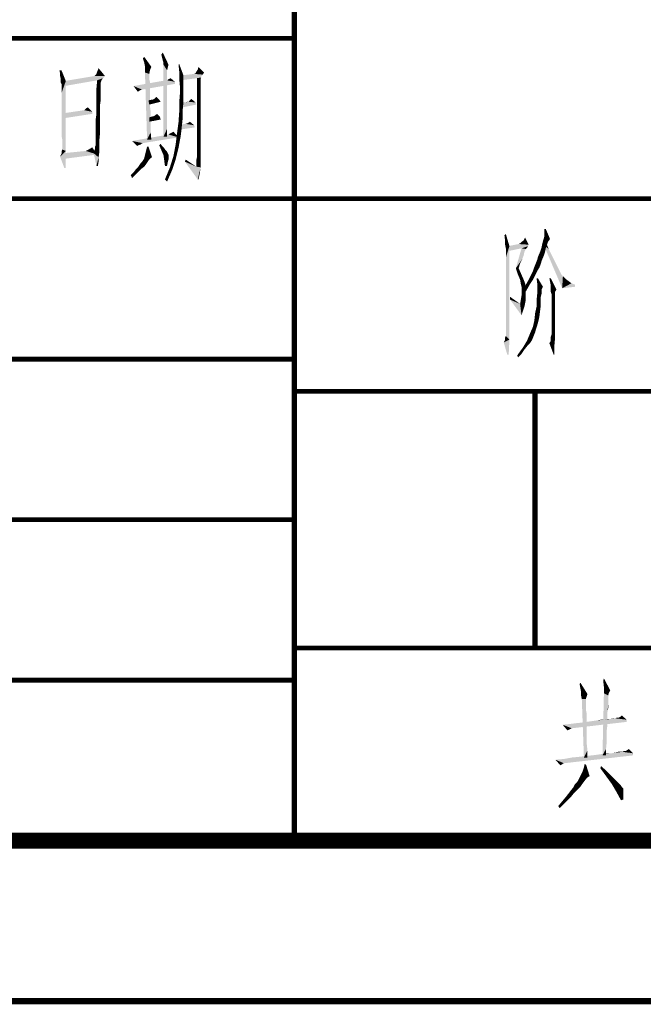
# Model space of a CAD drawing. Header units: millimetres. Extents: x 0 to 420, y 0 to 297.
# Tile 19 of 27: x 286 to 306, y 0 to 31. Entities that reach past the tile are written whole.
import ezdxf

# ---------------------------------------------------------------- set-up
doc = ezdxf.new("R2010")
doc.units = ezdxf.units.MM
doc.header["$LTSCALE"] = 23.1
doc.layers.get('0').update_dxf_attribs({"linetype": 'CONTINUOUS'})
doc.layers.add('GMA1347总成-02_DXF_FORMAT', color=7, linetype='CONTINUOUS')

# ---------------------------------------------------------------- blocks, each defined once
blk = doc.blocks.new('*T15')
at = {"color": 1, "linetype": 'Continuous'}
for p, q in [((0, 0), (10, 0)), ((0, 0), (0, -5)), ((10, 0), (10, -5)), ((0, -5), (10, -5))]:
    blk.add_line(p, q, dxfattribs=at)
blk = doc.blocks.new('*T16')
at = {"color": 1, "linetype": 'Continuous'}
for p, q in [((0, 0), (60, 0)), ((0, 0), (0, -20)), ((15, 0), (15, -20)), ((30, 0), (30, -20)), ((45, 0), (45, -20)), ((60, 0), (60, -20)), ((0, -5), (60, -5)), ((0, -10), (60, -10)), ((0, -15), (60, -15)), ((0, -20), (60, -20))]:
    blk.add_line(p, q, dxfattribs=at)
blk = doc.blocks.new('*T17')
at = {"color": 1, "linetype": 'Continuous'}
for p, q in [((0, 0), (60, 0)), ((0, 0), (0, -6)), ((30, 0), (30, -6)), ((45, 0), (45, -6)), ((60, 0), (60, -6)), ((0, -6), (60, -6))]:
    blk.add_line(p, q, dxfattribs=at)
blk = doc.blocks.new('*T18')
at = {"color": 1, "linetype": 'Continuous'}
for p, q in [((0, 0), (60, 0)), ((0, 0), (0, -8)), ((7.5, 0), (7.5, -8)), ((15, 0), (15, -8)), ((22.5, 0), (22.5, -8)), ((30, 0), (30, -8)), ((45, 0), (45, -8)), ((60, 0), (60, -8)), ((0, -8), (60, -8))]:
    blk.add_line(p, q, dxfattribs=at)
blk = doc.blocks.new('*T19')
at = {"color": 1, "linetype": 'Continuous'}
for p, q in [((0, 0), (30, 0)), ((0, 0), (0, -6)), ((30, 0), (30, -6)), ((0, -6), (30, -6))]:
    blk.add_line(p, q, dxfattribs=at)
blk = doc.blocks.new('*T21')
at = {"color": 1, "linetype": 'Continuous'}
for p, q in [((0, 0), (60, 0)), ((0, 0), (0, -25)), ((60, 0), (60, -25)), ((0, -25), (60, -25))]:
    blk.add_line(p, q, dxfattribs=at)

msp = doc.modelspace()

# ---------------------------------------------------------------- linework, layer by layer
at = {"color": 1, "linetype": 'Continuous'}
for points in [[(290.874, 29.4), (290.851, 29.489), (290.896, 29.556)], [(290.896, 29.311), (290.874, 29.4), (290.896, 29.556)], [(290.918, 29.244), (290.896, 29.311), (290.896, 29.556)], [(290.918, 29.244), (290.896, 29.556), (291.074, 29.178)], [(290.318, 29.244), (290.274, 29.378), (290.318, 29.422)], [(290.34, 29.133), (290.318, 29.244), (290.318, 29.422)], [(290.34, 29.133), (290.318, 29.422), (290.54, 29.111)], [(291.074, 29.178), (290.918, 29.178), (290.918, 29.244)], [(290.918, 29.178), (291.074, 29.178), (291.051, 29.089)], [(290.918, 29.178), (291.051, 29.089), (291.029, 29)], [(291.029, 29), (290.918, 26.933), (290.918, 29.178)], [(291.407, 28.978), (291.385, 29.178), (291.407, 29.2)], [(291.407, 28.978), (291.407, 29.2), (291.54, 28.844)], [(287.74, 29), (287.696, 28.911), (287.674, 29)], [(287.696, 28.822), (287.696, 28.911), (287.74, 29)], [(287.718, 28.733), (287.696, 28.822), (287.74, 29)], [(287.718, 28.689), (287.718, 28.733), (287.74, 29)], [(287.718, 28.689), (287.74, 29), (287.874, 28.667)], [(289.096, 28.822), (288.763, 28.822), (288.785, 28.844)], [(289.096, 28.822), (288.785, 28.844), (288.829, 28.889)], [(288.829, 28.889), (288.851, 28.956), (288.896, 29.067)], [(288.829, 28.889), (288.896, 29.067), (289.096, 28.822)], [(290.54, 29.111), (290.34, 29.022), (290.34, 29.133)], [(290.34, 29.022), (290.54, 29.111), (290.496, 29)], [(290.496, 29), (290.34, 28.933), (290.34, 29.022)], [(290.34, 28.933), (290.496, 29), (290.474, 28.889)], [(290.474, 28.889), (290.407, 26.844), (290.34, 28.933)], [(290.474, 28.889), (290.474, 28.867), (290.407, 26.844)], [(290.474, 28.867), (290.474, 28.844), (290.407, 26.844)], [(290.474, 28.844), (290.474, 28.8), (290.407, 26.844)], [(291.029, 29), (291.029, 28.978), (290.918, 26.933)], [(291.029, 28.978), (291.029, 28.956), (290.918, 26.933)], [(291.029, 28.956), (291.029, 28.911), (290.918, 26.933)], [(291.029, 28.911), (291.029, 28.844), (290.918, 26.933)], [(291.029, 28.844), (291.029, 28.778), (290.918, 26.933)], [(291.54, 28.844), (291.407, 28.756), (291.407, 28.978)], [(291.407, 28.756), (291.54, 28.844), (291.54, 28.556)], [(292.096, 28.822), (291.451, 28.689), (291.496, 28.844)], [(292.14, 28.867), (291.496, 28.844), (291.874, 28.889)], [(291.496, 28.844), (292.14, 28.867), (292.096, 28.822)], [(291.874, 28.889), (291.918, 28.911), (292.185, 28.933)], [(291.874, 28.889), (292.185, 28.933), (292.14, 28.867)], [(292.185, 28.933), (291.918, 28.911), (291.94, 28.956)], [(292.185, 28.933), (291.94, 28.956), (291.985, 29.022)], [(291.985, 29.022), (292.007, 29.111), (292.185, 28.933)], [(287.874, 28.667), (287.718, 28.622), (287.718, 28.689)], [(287.74, 28.578), (287.718, 28.622), (287.874, 28.667)], [(287.74, 28.556), (287.74, 28.578), (287.874, 28.667)], [(287.74, 28.533), (287.74, 28.556), (287.874, 28.667)], [(287.74, 28.511), (287.74, 28.533), (287.874, 28.667)], [(287.74, 28.467), (287.74, 28.511), (287.874, 28.667)], [(287.74, 28.378), (287.74, 28.467), (287.874, 28.667)], [(287.74, 28.289), (287.74, 28.378), (287.874, 28.667)], [(287.74, 28.133), (287.74, 28.289), (287.874, 28.667)], [(287.74, 27.978), (287.74, 28.133), (287.874, 28.667)], [(287.74, 27.778), (287.74, 27.978), (287.874, 28.667)], [(287.74, 27.556), (287.74, 27.778), (287.874, 28.667)], [(287.74, 27.333), (287.74, 27.556), (287.874, 28.667)], [(287.74, 27.156), (287.74, 27.333), (287.874, 28.667)], [(287.74, 26.978), (287.74, 27.156), (287.874, 28.667)], [(287.763, 26.844), (287.74, 26.978), (287.874, 28.667)], [(287.763, 26.733), (287.763, 26.844), (287.874, 28.667)], [(287.763, 26.644), (287.763, 26.733), (287.874, 28.667)], [(287.763, 26.6), (287.763, 26.644), (287.874, 28.667)], [(287.763, 26.578), (287.763, 26.6), (287.874, 28.667)], [(287.763, 26.533), (287.763, 26.578), (287.874, 28.667)], [(287.763, 26.533), (287.874, 28.667), (287.874, 26.489)], [(289.096, 28.822), (289.029, 28.756), (287.829, 28.667)], [(289.096, 28.822), (287.829, 28.667), (288.763, 28.822)], [(289.029, 28.756), (288.851, 28.689), (287.829, 28.667)], [(287.829, 28.667), (288.851, 28.689), (287.829, 28.511)], [(288.985, 28.689), (288.963, 28.622), (288.829, 28.444)], [(288.985, 28.689), (288.829, 28.444), (288.851, 28.689)], [(288.963, 28.622), (288.963, 28.578), (288.829, 28.444)], [(288.963, 28.578), (288.963, 28.533), (288.829, 28.444)], [(288.963, 28.533), (288.963, 28.467), (288.829, 28.444)], [(288.851, 28.689), (289.029, 28.756), (288.985, 28.689)], [(291.029, 28.689), (291.274, 28.644), (289.985, 28.511)], [(291.029, 28.689), (289.985, 28.511), (290.985, 28.689)], [(291.274, 28.644), (291.274, 28.578), (289.985, 28.511)], [(289.985, 28.511), (291.274, 28.578), (290.251, 28.4)], [(290.474, 28.8), (290.474, 28.733), (290.407, 26.844)], [(290.474, 28.733), (290.496, 28.644), (290.407, 26.844)], [(290.496, 28.644), (290.496, 28.556), (290.407, 26.844)], [(290.496, 28.556), (290.496, 28.444), (290.407, 26.844)], [(291.029, 28.778), (291.029, 28.667), (290.918, 26.933)], [(291.029, 28.667), (291.029, 28.578), (290.918, 26.933)], [(291.029, 28.578), (291.029, 28.444), (290.918, 26.933)], [(291.029, 28.689), (291.096, 28.733), (291.14, 28.756)], [(291.029, 28.689), (291.14, 28.756), (291.274, 28.644)], [(291.029, 28.689), (291.051, 28.711), (291.096, 28.733)], [(291.54, 28.556), (291.429, 28.511), (291.407, 28.756)], [(291.429, 28.511), (291.54, 28.556), (291.54, 28.289)], [(292.096, 28.822), (292.096, 28.778), (291.451, 28.689)], [(292.096, 28.778), (291.963, 28.756), (291.451, 28.689)], [(291.963, 28.756), (292.096, 28.778), (292.074, 28.733)], [(292.074, 28.733), (291.963, 28.489), (291.963, 28.756)], [(292.074, 28.733), (292.074, 28.711), (291.963, 28.489)], [(292.074, 28.711), (292.074, 28.644), (291.963, 28.489)], [(292.074, 28.644), (292.074, 28.556), (291.963, 28.489)], [(291.963, 28.489), (292.074, 28.556), (292.074, 28.422)], [(288.829, 28.444), (288.963, 28.467), (288.963, 28.378)], [(288.963, 28.378), (288.829, 28.222), (288.829, 28.444)], [(288.963, 28.378), (288.963, 28.244), (288.829, 28.222)], [(288.829, 28.222), (288.963, 28.244), (288.963, 28.089)], [(289.985, 28.511), (290.251, 28.4), (290.185, 28.378)], [(290.185, 28.378), (290.118, 28.333), (289.985, 28.511)], [(290.496, 28.444), (290.496, 28.333), (290.407, 26.844)], [(290.496, 28.333), (290.496, 28.2), (290.407, 26.844)], [(291.029, 28.444), (291.029, 28.311), (290.918, 26.933)], [(291.029, 28.311), (291.029, 28.156), (290.918, 26.933)], [(291.54, 28.022), (291.407, 27.978), (291.429, 28.267)], [(291.54, 28.289), (291.429, 28.267), (291.429, 28.511)], [(291.429, 28.267), (291.54, 28.289), (291.54, 28.022)], [(292.074, 28.422), (291.963, 28.244), (291.963, 28.489)], [(292.074, 28.422), (292.074, 28.289), (291.963, 28.244)], [(291.963, 28.244), (292.074, 28.289), (292.074, 28.089)], [(292.074, 28.089), (291.963, 28), (291.963, 28.244)], [(288.963, 28.089), (288.829, 28.022), (288.829, 28.222)], [(288.829, 28.022), (288.963, 28.089), (288.94, 27.911)], [(288.94, 27.911), (288.829, 27.822), (288.829, 28.022)], [(290.496, 28.2), (290.496, 28.044), (290.407, 26.844)], [(290.496, 28.044), (290.496, 27.889), (290.407, 26.844)], [(290.585, 28.089), (290.785, 28.089), (290.451, 28.067)], [(290.585, 28.089), (290.451, 28.067), (290.563, 28.089)], [(290.451, 28.067), (290.785, 28.089), (290.829, 28.022)], [(290.829, 28.022), (290.474, 27.933), (290.451, 28.067)], [(290.785, 28.089), (290.585, 28.089), (290.629, 28.111)], [(290.785, 28.089), (290.629, 28.111), (290.651, 28.133)], [(290.651, 28.133), (290.696, 28.178), (290.785, 28.089)], [(291.029, 28.156), (291.029, 28), (290.918, 26.933)], [(291.029, 28), (291.029, 27.822), (290.918, 26.933)], [(291.407, 27.978), (291.54, 28.022), (291.518, 27.778)], [(291.518, 27.778), (291.407, 27.689), (291.407, 27.978)], [(291.696, 28.022), (291.918, 28), (291.496, 27.978)], [(291.696, 28.022), (291.496, 27.978), (291.674, 28.022)], [(291.496, 27.978), (291.918, 28), (291.94, 27.933)], [(291.94, 27.933), (291.496, 27.844), (291.496, 27.978)], [(291.918, 28), (291.696, 28.022), (291.718, 28.044)], [(291.918, 28), (291.718, 28.044), (291.74, 28.067)], [(291.74, 28.067), (291.785, 28.111), (291.918, 28)], [(291.963, 28), (292.074, 28.089), (292.074, 27.867)], [(292.074, 27.867), (291.963, 27.778), (291.963, 28)], [(288.451, 27.756), (288.696, 27.711), (287.829, 27.667)], [(288.451, 27.756), (287.829, 27.667), (288.429, 27.756)], [(287.829, 27.667), (288.696, 27.711), (288.696, 27.644)], [(288.696, 27.644), (287.829, 27.511), (287.829, 27.667)], [(288.451, 27.756), (288.474, 27.778), (288.563, 27.844)], [(288.451, 27.756), (288.563, 27.844), (288.696, 27.711)], [(288.474, 27.778), (288.518, 27.822), (288.563, 27.844)], [(288.807, 27.489), (288.829, 27.644), (288.94, 27.711)], [(288.807, 27.489), (288.94, 27.711), (288.94, 27.489)], [(288.829, 27.822), (288.94, 27.911), (288.94, 27.711)], [(288.94, 27.711), (288.829, 27.644), (288.829, 27.822)], [(290.496, 27.889), (290.518, 27.711), (290.407, 26.844)], [(290.518, 27.711), (290.518, 27.511), (290.407, 26.844)], [(290.629, 27.578), (290.718, 27.644), (290.807, 27.556)], [(291.029, 27.822), (291.029, 27.622), (290.918, 26.933)], [(291.029, 27.622), (291.029, 27.4), (290.918, 26.933)], [(291.518, 27.533), (291.385, 27.378), (291.407, 27.689)], [(291.407, 27.689), (291.518, 27.778), (291.518, 27.533)], [(291.963, 27.778), (292.074, 27.867), (292.074, 27.622)], [(292.074, 27.622), (291.963, 27.578), (291.963, 27.778)], [(291.963, 27.378), (291.963, 27.578), (292.074, 27.622)], [(291.963, 27.378), (292.074, 27.622), (292.074, 27.378)], [(288.94, 27.489), (288.807, 27.333), (288.807, 27.489)], [(288.807, 27.333), (288.94, 27.489), (288.94, 27.244)], [(288.94, 27.244), (288.807, 27.2), (288.807, 27.333)], [(290.518, 27.511), (290.518, 27.289), (290.407, 26.844)], [(290.807, 27.556), (290.474, 27.533), (290.54, 27.556)], [(290.474, 27.533), (290.807, 27.556), (290.829, 27.467)], [(290.829, 27.467), (290.474, 27.4), (290.474, 27.533)], [(290.807, 27.556), (290.54, 27.556), (290.629, 27.578)], [(291.029, 27.4), (291.029, 27.178), (290.918, 26.933)], [(291.496, 27.311), (291.34, 27.044), (291.385, 27.378)], [(291.496, 27.311), (291.474, 27.111), (291.34, 27.044)], [(291.385, 27.378), (291.518, 27.533), (291.496, 27.311)], [(291.874, 27.289), (291.429, 27.156), (291.451, 27.311)], [(291.874, 27.289), (291.451, 27.311), (291.607, 27.333)], [(291.874, 27.289), (291.607, 27.333), (291.674, 27.356)], [(291.674, 27.356), (291.74, 27.4), (291.874, 27.289)], [(292.074, 27.378), (291.963, 27.2), (291.963, 27.378)], [(291.963, 27.2), (292.074, 27.378), (292.074, 27.156)], [(288.807, 27.089), (288.807, 27.2), (288.94, 27.244)], [(288.807, 27.089), (288.94, 27.244), (288.94, 27.022)], [(288.94, 27.022), (288.807, 26.978), (288.807, 27.089)], [(288.807, 26.889), (288.807, 26.978), (288.94, 27.022)], [(288.807, 26.822), (288.807, 26.889), (288.94, 27.022)], [(288.807, 26.822), (288.94, 27.022), (288.918, 26.822)], [(291.385, 26.911), (289.94, 26.8), (291.074, 27)], [(290.518, 27.289), (290.518, 27.067), (290.407, 26.844)], [(290.407, 26.844), (290.518, 27.067), (290.54, 26.844)], [(290.918, 26.933), (291.029, 27.178), (291.029, 26.933)], [(291.074, 27), (291.185, 27.067), (291.229, 27.089)], [(291.074, 27), (291.229, 27.089), (291.385, 26.911)], [(291.074, 27), (291.096, 27.022), (291.185, 27.067)], [(291.096, 27.022), (291.14, 27.044), (291.185, 27.067)], [(291.451, 26.933), (291.296, 26.689), (291.34, 27.044)], [(291.34, 27.044), (291.474, 27.111), (291.451, 26.933)], [(291.874, 27.289), (291.896, 27.222), (291.429, 27.156)], [(292.074, 27.156), (291.963, 27.044), (291.963, 27.2)], [(291.963, 27.044), (292.074, 27.156), (292.074, 26.956)], [(292.074, 26.956), (291.963, 26.911), (291.963, 27.044)], [(288.785, 26.622), (288.807, 26.667), (288.918, 26.822)], [(288.785, 26.622), (288.918, 26.822), (288.918, 26.622)], [(288.918, 26.822), (288.807, 26.756), (288.807, 26.822)], [(288.807, 26.711), (288.807, 26.756), (288.918, 26.822)], [(288.807, 26.667), (288.807, 26.711), (288.918, 26.822)], [(289.94, 26.8), (291.385, 26.911), (290.274, 26.733)], [(289.94, 26.8), (290.274, 26.733), (290.229, 26.711)], [(289.94, 26.8), (290.229, 26.711), (290.14, 26.667)], [(290.14, 26.667), (290.096, 26.644), (289.94, 26.8)], [(290.229, 26.711), (290.207, 26.689), (290.14, 26.667)], [(290.785, 26.667), (290.829, 26.711), (290.874, 26.644)], [(291.296, 26.689), (291.451, 26.933), (291.385, 26.578)], [(291.963, 26.778), (291.963, 26.911), (292.074, 26.956)], [(291.963, 26.778), (292.074, 26.956), (292.074, 26.756)], [(292.074, 26.756), (291.963, 26.667), (291.963, 26.778)], [(291.963, 26.667), (292.074, 26.756), (292.074, 26.6)], [(287.696, 26.311), (287.74, 26.4), (287.874, 26.489)], [(287.829, 25.956), (287.696, 26.311), (287.874, 26.489)], [(287.874, 26.489), (287.74, 26.467), (287.763, 26.533)], [(287.74, 26.4), (287.74, 26.467), (287.874, 26.489)], [(288.851, 26.378), (287.829, 26.422), (288.496, 26.489)], [(287.829, 25.956), (287.874, 26.489), (287.874, 25.956)], [(288.851, 26.378), (287.829, 26.244), (287.829, 26.422)], [(288.851, 26.378), (288.496, 26.489), (288.585, 26.533)], [(288.585, 26.533), (288.696, 26.6), (288.851, 26.378)], [(288.918, 26.444), (288.74, 26.422), (288.763, 26.489)], [(288.74, 26.422), (288.918, 26.444), (288.896, 26.289)], [(288.896, 26.289), (288.829, 26.022), (288.74, 26.422)], [(288.763, 26.489), (288.785, 26.556), (288.918, 26.622)], [(288.763, 26.489), (288.918, 26.622), (288.918, 26.444)], [(288.918, 26.622), (288.785, 26.556), (288.785, 26.622)], [(290.563, 26.289), (290.318, 26.267), (290.363, 26.444)], [(290.451, 26.622), (290.363, 26.444), (290.407, 26.622)], [(290.363, 26.444), (290.451, 26.622), (290.563, 26.289)], [(290.874, 26.644), (290.851, 26.511), (290.785, 26.667)], [(290.874, 26.644), (290.94, 26.578), (290.851, 26.511)], [(290.851, 26.511), (290.94, 26.578), (290.985, 26.511)], [(290.985, 26.511), (290.918, 26.356), (290.851, 26.511)], [(290.985, 26.511), (291.029, 26.467), (290.918, 26.356)], [(291.029, 26.467), (291.051, 26.422), (290.918, 26.356)], [(291.051, 26.422), (291.074, 26.378), (290.918, 26.356)], [(291.385, 26.578), (291.229, 26.333), (291.296, 26.689)], [(291.229, 26.333), (291.385, 26.578), (291.296, 26.222)], [(292.074, 26.6), (291.963, 26.578), (291.963, 26.667)], [(291.963, 26.511), (291.963, 26.578), (292.074, 26.6)], [(291.963, 26.511), (292.074, 26.6), (292.074, 26.467)], [(292.074, 26.467), (291.963, 26.444), (291.963, 26.511)], [(291.963, 26.4), (291.963, 26.444), (292.074, 26.467)], [(291.963, 26.378), (291.963, 26.4), (292.074, 26.467)], [(291.963, 26.378), (292.074, 26.467), (292.074, 26.356)], [(288.896, 26.289), (288.896, 26.156), (288.829, 26.022)], [(288.829, 26.022), (288.896, 26.156), (288.874, 26.022)], [(290.385, 26.089), (290.163, 26.044), (290.207, 26.111)], [(290.163, 26.044), (290.385, 26.089), (290.318, 26)], [(290.429, 26.156), (290.207, 26.111), (290.251, 26.156)], [(290.207, 26.111), (290.429, 26.156), (290.385, 26.089)], [(290.474, 26.222), (290.251, 26.156), (290.296, 26.222)], [(290.251, 26.156), (290.474, 26.222), (290.429, 26.156)], [(290.518, 26.267), (290.296, 26.222), (290.318, 26.267)], [(290.296, 26.222), (290.518, 26.267), (290.474, 26.222)], [(290.318, 26.267), (290.563, 26.289), (290.518, 26.267)], [(290.918, 26.356), (291.074, 26.378), (291.074, 26.356)], [(291.074, 26.356), (290.94, 26.2), (290.918, 26.356)], [(291.074, 26.356), (291.074, 26.333), (290.94, 26.2)], [(291.074, 26.333), (291.074, 26.289), (290.94, 26.2)], [(291.074, 26.289), (291.074, 26.222), (290.94, 26.2)], [(290.94, 26.2), (291.074, 26.222), (291.051, 26.133)], [(291.051, 26.133), (290.963, 26.022), (290.94, 26.2)], [(290.963, 26.022), (291.051, 26.133), (291.029, 26.022)], [(291.296, 26.222), (291.118, 25.978), (291.229, 26.333)], [(291.118, 25.978), (291.296, 26.222), (291.185, 25.889)], [(291.585, 26.156), (291.607, 26.222), (291.94, 26)], [(291.94, 26), (291.985, 25.6), (291.585, 26.156)], [(292.074, 26.267), (291.94, 26.2), (291.963, 26.311)], [(291.94, 26.2), (292.074, 26.267), (292.074, 26.111)], [(292.074, 26.111), (291.94, 26.089), (291.94, 26.2)], [(291.94, 26), (291.94, 26.089), (292.074, 26.111)], [(291.94, 26), (292.074, 26.111), (292.074, 25.978)], [(292.074, 26.356), (291.963, 26.311), (291.963, 26.378)], [(291.963, 26.311), (292.074, 26.356), (292.074, 26.267)], [(290.096, 25.8), (289.896, 25.733), (289.985, 25.822)], [(289.896, 25.733), (290.096, 25.8), (289.94, 25.644)], [(289.985, 25.822), (290.051, 25.911), (290.229, 25.933)], [(289.985, 25.822), (290.229, 25.933), (290.096, 25.8)], [(290.229, 25.933), (290.051, 25.911), (290.118, 25.978)], [(290.318, 26), (290.118, 25.978), (290.163, 26.044)], [(290.118, 25.978), (290.318, 26), (290.229, 25.933)], [(291.185, 25.889), (290.963, 25.6), (291.118, 25.978)], [(290.963, 25.6), (291.185, 25.889), (291.029, 25.533)], [(291.94, 26), (292.074, 25.978), (291.985, 25.6)], [(292.074, 25.978), (292.051, 25.8), (291.985, 25.6)], [(291.985, 25.6), (292.051, 25.8), (292.007, 25.6)], [(302.83, 24.056), (302.785, 23.944), (302.785, 24.056)], [(302.785, 23.833), (302.785, 23.944), (302.83, 24.056)], [(302.785, 23.833), (302.83, 24.056), (302.963, 23.744)], [(301.563, 23.678), (301.541, 23.856), (301.585, 23.9)], [(301.563, 23.567), (301.563, 23.678), (301.585, 23.9)], [(301.563, 23.567), (301.585, 23.9), (301.697, 23.522)], [(302.03, 23.611), (302.074, 23.656), (302.141, 23.7)], [(302.297, 23.567), (302.03, 23.611), (302.141, 23.7)], [(302.141, 23.7), (302.185, 23.789), (302.297, 23.567)], [(302.897, 23.656), (302.719, 23.589), (302.741, 23.678)], [(302.719, 23.589), (302.897, 23.656), (302.852, 23.522)], [(302.963, 23.744), (302.741, 23.678), (302.763, 23.744)], [(302.741, 23.678), (302.963, 23.744), (302.897, 23.656)], [(302.963, 23.744), (302.763, 23.744), (302.785, 23.833)], [(302.763, 23.567), (302.83, 23.656), (302.919, 23.433)], [(301.697, 23.522), (301.585, 23.456), (301.563, 23.567)], [(301.585, 23.411), (301.585, 23.456), (301.697, 23.522)], [(301.585, 23.367), (301.585, 23.411), (301.697, 23.522)], [(301.585, 23.278), (301.585, 23.367), (301.697, 23.522)], [(301.585, 23.167), (301.585, 23.278), (301.697, 23.522)], [(301.585, 23.011), (301.585, 23.167), (301.697, 23.522)], [(301.585, 22.833), (301.585, 23.011), (301.697, 23.522)], [(301.585, 22.589), (301.585, 22.833), (301.697, 23.522)], [(301.585, 22.322), (301.585, 22.589), (301.697, 23.522)], [(301.585, 22.033), (301.585, 22.322), (301.697, 23.522)], [(301.585, 21.722), (301.585, 22.033), (301.697, 23.522)], [(301.585, 21.456), (301.585, 21.722), (301.697, 23.522)], [(301.585, 21.233), (301.585, 21.456), (301.697, 23.522)], [(301.585, 21.056), (301.585, 21.233), (301.697, 23.522)], [(301.585, 20.9), (301.585, 21.056), (301.697, 23.522)], [(301.585, 20.789), (301.585, 20.9), (301.697, 23.522)], [(301.585, 20.722), (301.585, 20.789), (301.697, 23.522)], [(301.585, 20.722), (301.697, 23.522), (301.697, 20.611)], [(302.297, 23.567), (301.652, 23.522), (301.985, 23.589)], [(301.652, 23.522), (302.297, 23.567), (302.274, 23.522)], [(302.274, 23.522), (302.074, 23.456), (301.652, 23.367)], [(302.274, 23.522), (301.652, 23.367), (301.652, 23.522)], [(302.208, 23.433), (301.897, 22.833), (302.074, 23.456)], [(302.208, 23.433), (302.163, 23.344), (301.897, 22.833)], [(302.163, 23.344), (302.141, 23.233), (301.897, 22.833)], [(302.297, 23.567), (301.985, 23.589), (302.03, 23.611)], [(302.274, 23.522), (302.252, 23.478), (302.074, 23.456)], [(302.074, 23.456), (302.252, 23.478), (302.208, 23.433)], [(302.808, 23.344), (302.763, 23.211), (302.585, 23.189)], [(302.808, 23.344), (302.585, 23.189), (302.652, 23.344)], [(302.83, 23.456), (302.652, 23.344), (302.697, 23.478)], [(302.652, 23.344), (302.83, 23.456), (302.808, 23.344)], [(302.852, 23.522), (302.697, 23.478), (302.719, 23.589)], [(302.697, 23.478), (302.852, 23.522), (302.83, 23.456)], [(302.919, 23.433), (303.341, 22.211), (302.763, 23.567)], [(302.919, 23.433), (303.008, 23.256), (303.341, 22.211)], [(302.141, 23.233), (302.097, 23.122), (301.897, 22.833)], [(302.097, 23.122), (302.03, 22.989), (301.897, 22.833)], [(302.697, 23.056), (302.519, 22.989), (302.563, 23.1)], [(302.519, 22.989), (302.697, 23.056), (302.674, 22.967)], [(302.563, 23.1), (302.585, 23.189), (302.763, 23.211)], [(302.563, 23.1), (302.763, 23.211), (302.697, 23.056)], [(303.008, 23.256), (303.097, 23.078), (303.341, 22.211)], [(303.097, 23.078), (303.163, 22.944), (303.341, 22.211)], [(301.897, 22.833), (302.03, 22.989), (301.985, 22.833)], [(301.985, 22.833), (301.963, 22.633), (301.897, 22.833)], [(301.963, 22.633), (301.985, 22.833), (302.074, 22.633)], [(302.563, 22.744), (302.363, 22.611), (302.43, 22.744)], [(302.363, 22.611), (302.563, 22.744), (302.497, 22.611)], [(302.63, 22.856), (302.43, 22.744), (302.474, 22.878)], [(302.43, 22.744), (302.63, 22.856), (302.563, 22.744)], [(302.674, 22.967), (302.474, 22.878), (302.519, 22.989)], [(302.474, 22.878), (302.674, 22.967), (302.63, 22.856)], [(303.163, 22.944), (303.23, 22.811), (303.341, 22.211)], [(303.23, 22.811), (303.274, 22.722), (303.341, 22.211)], [(303.274, 22.722), (303.319, 22.633), (303.341, 22.211)], [(302.074, 22.633), (302.03, 22.478), (301.963, 22.633)], [(302.03, 22.478), (302.074, 22.633), (302.141, 22.478)], [(302.141, 22.478), (302.052, 22.344), (302.03, 22.478)], [(302.141, 22.478), (302.185, 22.367), (302.052, 22.344)], [(302.43, 22.478), (302.341, 22.344), (302.208, 22.322)], [(302.43, 22.478), (302.208, 22.322), (302.297, 22.478)], [(302.497, 22.611), (302.297, 22.478), (302.363, 22.611)], [(302.297, 22.478), (302.497, 22.611), (302.43, 22.478)], [(302.585, 22.522), (302.563, 22.367), (302.541, 22.522)], [(302.563, 22.367), (302.585, 22.522), (302.741, 22.256)], [(302.985, 22.522), (302.963, 22.411), (302.941, 22.522)], [(302.985, 22.3), (302.963, 22.411), (302.985, 22.522)], [(302.985, 22.3), (302.985, 22.522), (303.163, 22.167)], [(303.319, 22.633), (303.363, 22.589), (303.341, 22.211)], [(303.363, 22.589), (303.452, 22.5), (303.341, 22.211)], [(303.452, 22.5), (303.541, 22.433), (303.341, 22.211)], [(303.541, 22.433), (303.63, 22.367), (303.341, 22.211)], [(302.074, 22.256), (302.052, 22.344), (302.185, 22.367)], [(302.074, 22.256), (302.185, 22.367), (302.208, 22.256)], [(302.208, 22.256), (302.074, 22.1), (302.074, 22.256)], [(302.074, 22.1), (302.208, 22.256), (302.208, 22.078)], [(302.208, 22.078), (302.074, 21.989), (302.074, 22.1)], [(302.252, 22.189), (302.141, 22.144), (302.208, 22.322)], [(302.141, 22.144), (302.252, 22.189), (302.163, 22.033)], [(302.208, 22.322), (302.341, 22.344), (302.252, 22.189)], [(302.741, 22.256), (302.563, 22.211), (302.563, 22.367)], [(302.563, 22.211), (302.741, 22.256), (302.697, 22.167)], [(302.697, 22.167), (302.563, 22.033), (302.563, 22.211)], [(302.697, 22.167), (302.697, 22.078), (302.563, 22.033)], [(303.163, 22.167), (302.985, 22.233), (302.985, 22.3)], [(303.163, 22.167), (302.985, 22.189), (302.985, 22.233)], [(303.163, 22.167), (302.985, 22.144), (302.985, 22.189)], [(302.985, 22.1), (302.985, 22.144), (303.163, 22.167)], [(302.985, 22.1), (303.163, 22.167), (303.119, 22.1)], [(303.119, 22.1), (303.008, 22.033), (302.985, 22.1)], [(303.008, 22.033), (303.119, 22.1), (303.119, 22.033)], [(303.63, 22.367), (303.741, 22.322), (303.341, 22.211)], [(303.741, 22.322), (303.741, 22.256), (303.341, 22.211)], [(301.719, 21.856), (301.719, 21.944), (302.03, 21.722)], [(302.03, 21.722), (302.074, 21.367), (301.719, 21.856)], [(302.208, 21.856), (302.185, 21.744), (302.03, 21.722)], [(302.208, 21.856), (302.03, 21.722), (302.052, 21.856)], [(302.052, 21.856), (302.074, 21.989), (302.208, 22.078)], [(302.052, 21.856), (302.208, 22.078), (302.208, 21.856)], [(302.697, 22.033), (302.674, 21.944), (302.541, 21.833)], [(302.697, 22.033), (302.541, 21.833), (302.563, 22.033)], [(302.541, 21.833), (302.674, 21.944), (302.674, 21.833)], [(302.674, 21.833), (302.674, 21.678), (302.541, 21.633)], [(302.674, 21.833), (302.541, 21.633), (302.541, 21.833)], [(302.563, 22.033), (302.697, 22.078), (302.697, 22.033)], [(303.119, 22.033), (303.119, 22.011), (303.008, 21.944)], [(303.119, 22.033), (303.008, 21.944), (303.008, 22.033)], [(303.119, 22.011), (303.119, 21.967), (303.008, 21.944)], [(303.008, 21.944), (303.119, 21.967), (303.119, 21.922)], [(303.119, 21.922), (303.008, 21.833), (303.008, 21.944)], [(303.008, 21.833), (303.119, 21.922), (303.119, 21.833)], [(303.119, 21.833), (303.119, 21.722), (303.008, 21.7)], [(303.119, 21.833), (303.008, 21.7), (303.008, 21.833)], [(302.03, 21.722), (302.185, 21.744), (302.163, 21.633)], [(302.03, 21.722), (302.163, 21.633), (302.119, 21.5)], [(302.03, 21.722), (302.119, 21.5), (302.074, 21.367)], [(302.652, 21.5), (302.497, 21.433), (302.541, 21.633)], [(302.497, 21.433), (302.652, 21.5), (302.63, 21.322)], [(302.541, 21.633), (302.674, 21.678), (302.652, 21.5)], [(303.008, 21.7), (303.119, 21.722), (303.119, 21.611)], [(303.119, 21.611), (303.008, 21.567), (303.008, 21.7)], [(303.008, 21.567), (303.119, 21.611), (303.119, 21.456)], [(303.119, 21.456), (303.008, 21.389), (303.008, 21.567)], [(302.585, 21.122), (302.43, 21.011), (302.474, 21.211)], [(302.63, 21.322), (302.474, 21.211), (302.497, 21.433)], [(302.474, 21.211), (302.63, 21.322), (302.585, 21.122)], [(303.008, 21.389), (303.119, 21.456), (303.119, 21.3)], [(303.119, 21.3), (303.008, 21.233), (303.008, 21.389)], [(303.008, 21.078), (303.008, 21.233), (303.119, 21.3)], [(303.008, 20.967), (303.008, 21.078), (303.119, 21.3)], [(303.008, 20.967), (303.119, 21.3), (303.119, 20.967)], [(302.519, 20.922), (302.341, 20.811), (302.43, 21.011)], [(302.519, 20.922), (302.497, 20.833), (302.341, 20.811)], [(302.43, 21.011), (302.585, 21.122), (302.519, 20.922)], [(302.985, 20.7), (303.008, 20.767), (303.119, 20.967)], [(302.985, 20.656), (302.985, 20.7), (303.119, 20.967)], [(302.985, 20.656), (303.119, 20.967), (303.119, 20.656)], [(303.119, 20.967), (303.008, 20.856), (303.008, 20.967)], [(303.008, 20.767), (303.008, 20.856), (303.119, 20.967)], [(301.697, 20.611), (301.519, 20.522), (301.563, 20.611)], [(301.63, 20.144), (301.519, 20.522), (301.697, 20.611)], [(301.563, 20.611), (301.563, 20.678), (301.585, 20.722)], [(301.697, 20.611), (301.563, 20.611), (301.585, 20.722)], [(301.63, 20.144), (301.697, 20.611), (301.674, 20.144)], [(302.341, 20.5), (302.119, 20.367), (302.252, 20.589)], [(302.452, 20.722), (302.252, 20.589), (302.341, 20.811)], [(302.452, 20.722), (302.408, 20.611), (302.252, 20.589)], [(302.252, 20.589), (302.408, 20.611), (302.341, 20.5)], [(302.341, 20.811), (302.497, 20.833), (302.452, 20.722)], [(302.941, 20.5), (302.985, 20.567), (303.119, 20.656)], [(302.941, 20.5), (303.119, 20.656), (303.097, 20.411)], [(303.119, 20.656), (302.985, 20.633), (302.985, 20.656)], [(302.985, 20.567), (302.985, 20.633), (303.119, 20.656)], [(302.163, 20.3), (301.941, 20.122), (302.119, 20.367)], [(302.163, 20.3), (302.074, 20.167), (301.941, 20.122)], [(302.341, 20.5), (302.252, 20.411), (302.119, 20.367)], [(302.119, 20.367), (302.252, 20.411), (302.163, 20.3)], [(303.097, 20.411), (303.074, 20.144), (302.941, 20.5)], [(303.074, 20.144), (303.097, 20.411), (303.097, 20.144)], [(301.941, 20.122), (302.074, 20.167), (301.963, 20.056)], [(303.907, 9.744), (303.885, 9.878), (303.907, 9.922)], [(303.929, 9.633), (303.907, 9.744), (303.907, 9.922)], [(303.929, 9.633), (303.907, 9.922), (304.129, 9.567)], [(304.641, 9.789), (304.618, 9.989), (304.641, 10.056)], [(304.641, 9.789), (304.641, 10.056), (304.841, 9.678)], [(304.129, 9.567), (303.929, 9.522), (303.929, 9.633)], [(303.929, 9.522), (304.129, 9.567), (304.107, 9.5)], [(304.107, 9.5), (303.952, 9.411), (303.929, 9.522)], [(304.774, 9.522), (304.596, 7.656), (304.641, 9.589)], [(304.774, 9.522), (304.774, 9.478), (304.596, 7.656)], [(304.841, 9.678), (304.641, 9.589), (304.641, 9.789)], [(304.841, 9.678), (304.796, 9.611), (304.641, 9.589)], [(304.641, 9.589), (304.796, 9.611), (304.774, 9.522)], [(304.107, 9.5), (304.085, 9.433), (303.952, 9.411)], [(303.952, 9.411), (304.085, 9.433), (304.085, 9.411)], [(304.085, 9.411), (304.018, 7.589), (303.952, 9.411)], [(304.085, 9.411), (304.085, 9.389), (304.018, 7.589)], [(304.085, 9.389), (304.085, 9.344), (304.018, 7.589)], [(304.085, 9.344), (304.085, 9.278), (304.018, 7.589)], [(304.085, 9.278), (304.085, 9.211), (304.018, 7.589)], [(304.085, 9.211), (304.085, 9.144), (304.018, 7.589)], [(304.774, 9.478), (304.774, 9.433), (304.596, 7.656)], [(304.774, 9.433), (304.774, 9.389), (304.596, 7.656)], [(304.774, 9.389), (304.774, 9.3), (304.596, 7.656)], [(304.774, 9.3), (304.774, 9.233), (304.596, 7.656)], [(304.774, 9.233), (304.752, 9.011), (304.596, 7.656)], [(304.774, 9.233), (304.774, 9.122), (304.752, 9.011)], [(304.085, 9.144), (304.085, 9.056), (304.018, 7.589)], [(304.085, 9.056), (304.107, 8.944), (304.018, 7.589)], [(304.107, 8.944), (304.107, 8.811), (304.018, 7.589)], [(304.752, 9.011), (304.752, 8.9), (304.596, 7.656)], [(304.752, 8.9), (304.752, 8.744), (304.596, 7.656)], [(305.152, 8.856), (305.196, 8.9), (305.352, 8.767)], [(303.352, 8.611), (303.574, 8.633), (305.352, 8.7)], [(303.352, 8.611), (305.352, 8.7), (303.641, 8.5)], [(303.641, 8.5), (303.507, 8.433), (303.352, 8.611)], [(303.574, 8.633), (303.752, 8.656), (305.352, 8.7)], [(303.752, 8.656), (303.952, 8.678), (305.352, 8.7)], [(305.352, 8.7), (303.952, 8.678), (304.107, 8.7)], [(304.107, 8.811), (304.107, 8.678), (304.018, 7.589)], [(304.107, 8.678), (304.107, 8.544), (304.018, 7.589)], [(304.107, 8.7), (304.263, 8.722), (305.352, 8.767)], [(304.107, 8.7), (305.352, 8.767), (305.352, 8.7)], [(304.263, 8.722), (304.418, 8.744), (305.352, 8.767)], [(304.663, 8.767), (305.352, 8.767), (304.418, 8.744)], [(304.663, 8.767), (304.418, 8.744), (304.552, 8.767)], [(304.752, 8.744), (304.752, 8.611), (304.596, 7.656)], [(304.752, 8.611), (304.729, 8.433), (304.596, 7.656)], [(304.841, 8.789), (304.663, 8.767), (304.752, 8.789)], [(305.352, 8.767), (304.663, 8.767), (304.841, 8.789)], [(304.996, 8.811), (304.841, 8.789), (304.929, 8.811)], [(305.352, 8.767), (304.841, 8.789), (304.996, 8.811)], [(305.085, 8.833), (305.107, 8.833), (304.996, 8.811)], [(305.085, 8.833), (304.996, 8.811), (305.041, 8.833)], [(305.352, 8.767), (304.996, 8.811), (305.107, 8.833)], [(305.352, 8.767), (305.107, 8.833), (305.152, 8.856)], [(303.641, 8.5), (303.596, 8.478), (303.507, 8.433)], [(304.107, 8.544), (304.107, 8.367), (304.018, 7.589)], [(304.107, 8.367), (304.107, 8.211), (304.018, 7.589)], [(304.729, 8.433), (304.729, 8.256), (304.596, 7.656)], [(304.107, 8.211), (304.107, 8.011), (304.018, 7.589)], [(304.107, 8.011), (304.129, 7.811), (304.018, 7.589)], [(304.729, 8.256), (304.729, 8.078), (304.596, 7.656)], [(304.729, 8.078), (304.707, 7.856), (304.596, 7.656)], [(304.018, 7.589), (304.129, 7.811), (304.129, 7.589)], [(304.263, 7.656), (304.441, 7.678), (305.552, 7.722)], [(304.263, 7.656), (305.552, 7.722), (305.552, 7.656)], [(304.441, 7.678), (304.596, 7.7), (305.552, 7.722)], [(304.596, 7.656), (304.707, 7.856), (304.707, 7.656)], [(304.885, 7.722), (305.552, 7.722), (304.596, 7.7)], [(304.885, 7.722), (304.596, 7.7), (304.752, 7.722)], [(304.885, 7.722), (304.996, 7.744), (305.218, 7.767)], [(305.552, 7.722), (304.885, 7.722), (305.218, 7.767)], [(305.152, 7.767), (305.218, 7.767), (304.996, 7.744)], [(305.152, 7.767), (304.996, 7.744), (305.085, 7.767)], [(305.285, 7.789), (305.307, 7.789), (305.218, 7.767)], [(305.285, 7.789), (305.218, 7.767), (305.263, 7.789)], [(305.552, 7.722), (305.218, 7.767), (305.307, 7.789)], [(305.552, 7.722), (305.307, 7.789), (305.352, 7.811)], [(305.352, 7.811), (305.418, 7.856), (305.552, 7.722)], [(303.129, 7.522), (303.396, 7.544), (305.552, 7.656)], [(303.129, 7.522), (305.552, 7.656), (303.396, 7.411)], [(303.129, 7.522), (303.396, 7.411), (303.352, 7.389)], [(303.352, 7.389), (303.285, 7.344), (303.129, 7.522)], [(303.396, 7.544), (303.641, 7.589), (305.552, 7.656)], [(303.641, 7.589), (303.863, 7.611), (305.552, 7.656)], [(303.863, 7.611), (304.063, 7.633), (305.552, 7.656)], [(303.974, 7.144), (304.018, 7.278), (304.085, 7.367)], [(303.974, 7.144), (304.085, 7.367), (304.196, 7.011)], [(304.085, 7.367), (304.018, 7.278), (304.041, 7.389)], [(305.552, 7.656), (304.063, 7.633), (304.263, 7.656)], [(304.196, 7.011), (303.907, 7.011), (303.974, 7.144)], [(304.529, 7.256), (304.552, 7.322), (304.729, 7.167)], [(304.729, 7.167), (304.707, 7.011), (304.529, 7.256)], [(304.729, 7.167), (304.863, 7.033), (304.707, 7.011)], [(303.729, 6.744), (303.796, 6.811), (304.018, 6.833)], [(303.729, 6.744), (304.018, 6.833), (303.952, 6.744)], [(304.018, 6.833), (303.796, 6.811), (303.841, 6.878)], [(304.196, 7.011), (304.129, 6.967), (303.841, 6.878)], [(304.196, 7.011), (303.841, 6.878), (303.907, 7.011)], [(304.129, 6.967), (304.085, 6.922), (303.841, 6.878)], [(303.841, 6.878), (304.085, 6.922), (304.018, 6.833)], [(304.707, 7.011), (304.863, 7.033), (304.974, 6.922)], [(304.974, 6.922), (304.885, 6.767), (304.707, 7.011)], [(304.974, 6.922), (305.085, 6.811), (304.885, 6.767)], [(304.885, 6.767), (305.085, 6.811), (305.152, 6.744)], [(305.152, 6.744), (305.041, 6.5), (304.885, 6.767)], [(303.618, 6.367), (303.441, 6.344), (303.529, 6.456)], [(303.774, 6.544), (303.707, 6.478), (303.529, 6.456)], [(303.774, 6.544), (303.529, 6.456), (303.596, 6.544)], [(303.529, 6.456), (303.707, 6.478), (303.618, 6.367)], [(303.841, 6.611), (303.596, 6.544), (303.685, 6.656)], [(303.596, 6.544), (303.841, 6.611), (303.774, 6.544)], [(303.952, 6.744), (303.907, 6.678), (303.685, 6.656)], [(303.952, 6.744), (303.685, 6.656), (303.729, 6.744)], [(303.685, 6.656), (303.907, 6.678), (303.841, 6.611)], [(305.152, 6.744), (305.196, 6.678), (305.041, 6.5)], [(305.196, 6.678), (305.241, 6.633), (305.041, 6.5)], [(305.241, 6.633), (305.241, 6.611), (305.041, 6.5)], [(305.241, 6.611), (305.241, 6.589), (305.041, 6.5)], [(305.041, 6.5), (305.241, 6.589), (305.241, 6.5)], [(305.241, 6.5), (305.174, 6.256), (305.041, 6.5)], [(305.241, 6.5), (305.241, 6.411), (305.174, 6.256)], [(303.396, 6.144), (303.218, 6.078), (303.329, 6.211)], [(303.218, 6.078), (303.396, 6.144), (303.263, 6.011)], [(303.507, 6.256), (303.329, 6.211), (303.441, 6.344)], [(303.329, 6.211), (303.507, 6.256), (303.396, 6.144)], [(303.441, 6.344), (303.618, 6.367), (303.507, 6.256)], [(305.241, 6.411), (305.241, 6.278), (305.174, 6.256)]]:
    msp.add_solid(points, dxfattribs=at)
at = {"layer": 'GMA1347总成-02_DXF_FORMAT', "color": 1, "linetype": 'Continuous'}
for points, const_width in [([(295, 5), (295, 50)], 0.15), ([(235, 30), (295, 30)], 0.15), ([(235, 25), (355, 25)], 0.15), ([(235, 20), (295, 20)], 0.15), ([(295, 19), (355, 19)], 0.15), ([(302.5, 11), (302.5, 19)], 0.15), ([(235, 15), (295, 15)], 0.15), ([(295, 11), (355, 11)], 0.15), ([(235, 10), (295, 10)], 0.15), ([(-0.1, 0), (420, 0)], 0.2)]:
    msp.add_lwpolyline(points, dxfattribs=dict(at, const_width=const_width))
at = {"layer": 'GMA1347总成-02_DXF_FORMAT', "color": 7, "linetype": 'Continuous', "const_width": 0.5}
msp.add_lwpolyline([(24.75, 5), (415.25, 5)], dxfattribs=at)

# ---------------------------------------------------------------- block references
for name, p in [('*T21', (294.925, 50)), ('*T15', (284.925, 30)), ('*T16', (234.925, 25)), ('*T17', (294.925, 25)), ('*T18', (294.925, 19)), ('*T19', (294.925, 11))]:
    msp.add_blockref(name, p)

doc.saveas('drawing.dxf')
